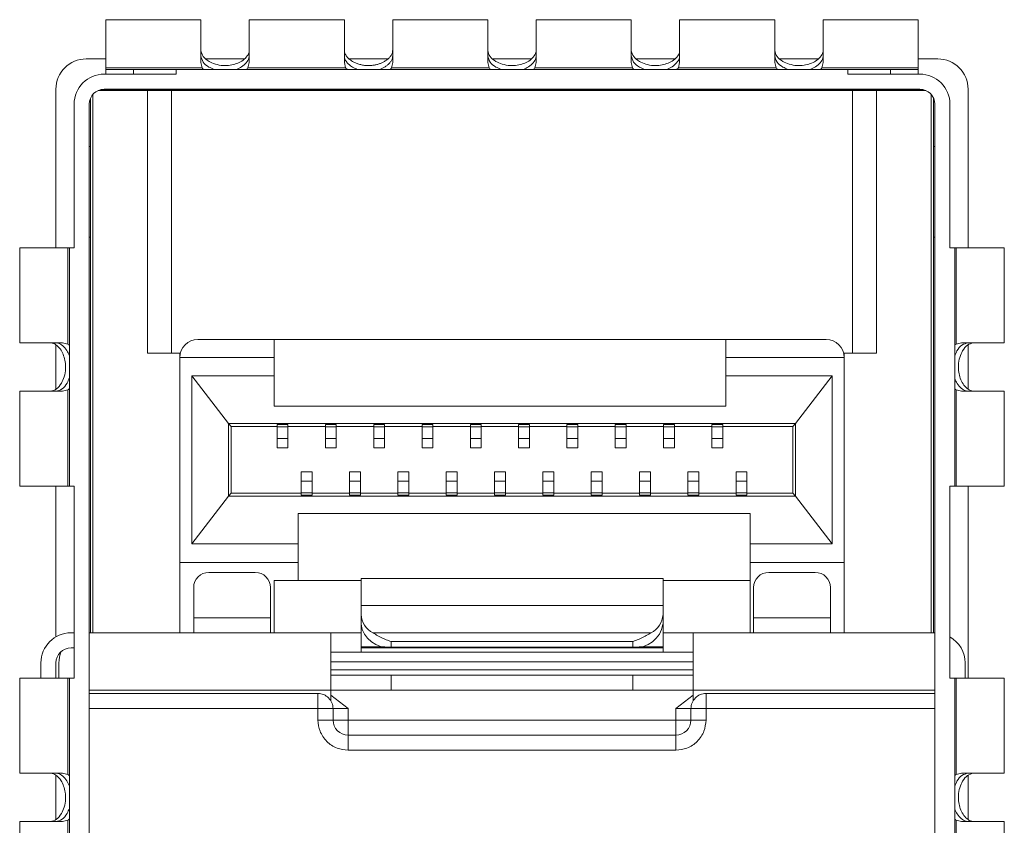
# Model space of a CAD drawing. Header units: millimetres. Extents: x -627 to -39, y 19 to 517.
# Tile 24 of 46: x -367 to -351, y 377 to 390. Entities that reach past the tile are written whole.
import ezdxf

# ---------------------------------------------------------------- set-up
doc = ezdxf.new("R2010")
doc.units = ezdxf.units.MM
doc.layers.get('0').update_dxf_attribs({"lineweight": 20})

msp = doc.modelspace()

# ---------------------------------------------------------------- linework, layer by layer
at = {"color": 7, "linetype": 'Continuous', "lineweight": 15}
for p, q in [((-363.973, 390.244), (-365.548, 390.244)), ((-365.548, 390.244), (-365.548, 389.446)), ((-363.973, 389.536), (-363.973, 390.244)), ((-361.598, 390.244), (-363.173, 390.244)), ((-363.173, 390.244), (-363.173, 389.536)), ((-361.598, 389.536), (-361.598, 390.244)), ((-359.223, 390.244), (-360.798, 390.244)), ((-360.798, 390.244), (-360.798, 389.536)), ((-359.223, 389.536), (-359.223, 390.244)), ((-356.848, 390.244), (-358.423, 390.244)), ((-358.423, 390.244), (-358.423, 389.536)), ((-356.848, 389.536), (-356.848, 390.244)), ((-354.473, 390.244), (-356.048, 390.244)), ((-356.048, 390.244), (-356.048, 389.536)), ((-354.473, 389.536), (-354.473, 390.244)), ((-352.098, 390.244), (-353.673, 390.244)), ((-353.673, 390.244), (-353.673, 389.536)), ((-352.098, 389.446), (-352.098, 390.244)), ((-365.548, 389.594), (-365.873, 389.594)), ((-363.257, 389.594), (-363.887, 389.594)), ((-360.877, 389.594), (-361.52, 389.594)), ((-358.507, 389.594), (-359.137, 389.594)), ((-356.132, 389.594), (-356.762, 389.594)), ((-353.757, 389.594), (-354.387, 389.594)), ((-351.773, 389.594), (-352.098, 389.594)), ((-365.548, 389.446), (-363.952, 389.446)), ((-365.548, 389.446), (-365.548, 389.422)), ((-365.548, 389.422), (-365.548, 389.344)), ((-365.548, 389.422), (-365.091, 389.422)), ((-365.091, 389.422), (-365.091, 389.344)), ((-364.384, 389.422), (-365.091, 389.422)), ((-364.384, 389.422), (-364.384, 389.344)), ((-353.263, 389.422), (-364.384, 389.422)), ((-363.952, 389.446), (-363.973, 389.536)), ((-363.173, 389.536), (-363.194, 389.446)), ((-363.194, 389.446), (-361.577, 389.446)), ((-361.577, 389.446), (-361.598, 389.536)), ((-360.798, 389.536), (-360.819, 389.446)), ((-360.819, 389.446), (-359.202, 389.446)), ((-359.202, 389.446), (-359.223, 389.536)), ((-358.423, 389.536), (-358.444, 389.446)), ((-358.444, 389.446), (-356.827, 389.446)), ((-356.827, 389.446), (-356.848, 389.536)), ((-356.048, 389.536), (-356.069, 389.446)), ((-356.069, 389.446), (-354.452, 389.446)), ((-354.452, 389.446), (-354.473, 389.536)), ((-353.673, 389.536), (-353.694, 389.446)), ((-353.694, 389.446), (-352.098, 389.446)), ((-353.263, 389.344), (-353.263, 389.422)), ((-353.263, 389.422), (-352.555, 389.422)), ((-352.555, 389.344), (-352.555, 389.422)), ((-352.555, 389.422), (-352.098, 389.422)), ((-352.098, 389.446), (-352.098, 389.422)), ((-352.098, 389.422), (-352.098, 389.344)), ((-365.573, 389.344), (-364.384, 389.344)), ((-353.263, 389.344), (-352.073, 389.344)), ((-366.373, 389.094), (-366.373, 386.469)), ((-364.586, 389.089), (-365.623, 389.089)), ((-365.573, 389.094), (-352.073, 389.094)), ((-364.308, 389.089), (-364.586, 389.089)), ((-364.308, 389.073), (-364.308, 389.089)), ((-353.339, 389.089), (-364.308, 389.089)), ((-353.339, 389.089), (-353.339, 389.073)), ((-353.06, 389.089), (-353.339, 389.089)), ((-352.024, 389.089), (-353.06, 389.089)), ((-351.273, 386.469), (-351.273, 389.094)), ((-365.803, 380.094), (-365.803, 388.942)), ((-365.765, 389.005), (-365.765, 380.094)), ((-364.857, 389.073), (-365.674, 389.073)), ((-364.857, 384.724), (-364.857, 389.073)), ((-364.458, 389.073), (-364.857, 389.073)), ((-364.458, 384.724), (-364.458, 389.073)), ((-353.188, 389.073), (-364.458, 389.073)), ((-352.79, 389.073), (-353.188, 389.073)), ((-353.188, 389.073), (-353.188, 384.724)), ((-352.79, 389.073), (-352.79, 384.724)), ((-351.973, 389.073), (-352.79, 389.073)), ((-351.882, 380.094), (-351.882, 389.005)), ((-351.843, 380.094), (-351.843, 388.942)), ((-366.073, 388.844), (-366.073, 386.469)), ((-365.823, 379.619), (-365.823, 388.844)), ((-351.823, 388.844), (-351.823, 379.619)), ((-351.573, 386.469), (-351.573, 388.844)), ((-365.823, 388.144), (-365.803, 388.144)), ((-351.823, 388.144), (-351.843, 388.144)), ((-365.803, 386.644), (-365.823, 386.644)), ((-351.843, 386.644), (-351.823, 386.644)), ((-366.973, 386.469), (-366.973, 384.894)), ((-366.175, 386.469), (-366.973, 386.469)), ((-366.175, 384.873), (-366.175, 386.469)), ((-366.151, 386.469), (-366.175, 386.469)), ((-366.151, 386.469), (-366.151, 382.519)), ((-366.151, 386.469), (-366.073, 386.469)), ((-351.495, 386.469), (-351.573, 386.469)), ((-351.495, 382.519), (-351.495, 386.469)), ((-351.495, 386.469), (-351.472, 386.469)), ((-351.472, 386.469), (-351.472, 384.873)), ((-350.673, 386.469), (-351.472, 386.469)), ((-350.673, 384.894), (-350.673, 386.469)), ((-366.973, 384.894), (-366.265, 384.894)), ((-366.373, 384.13), (-366.373, 384.857)), ((-366.265, 384.894), (-366.175, 384.873)), ((-362.763, 384.949), (-364.023, 384.949)), ((-362.763, 384.649), (-362.763, 384.949)), ((-355.283, 384.949), (-362.763, 384.949)), ((-355.283, 384.949), (-355.283, 384.649)), ((-353.623, 384.949), (-355.283, 384.949)), ((-351.472, 384.873), (-351.382, 384.894)), ((-351.382, 384.894), (-350.673, 384.894)), ((-351.273, 384.131), (-351.273, 384.859)), ((-364.323, 384.724), (-364.857, 384.724)), ((-364.323, 384.649), (-364.323, 384.724)), ((-353.323, 384.724), (-353.323, 384.649)), ((-352.79, 384.724), (-353.323, 384.724)), ((-364.323, 381.259), (-364.323, 384.649)), ((-362.763, 384.649), (-364.323, 384.649)), ((-362.763, 384.347), (-362.763, 384.649)), ((-353.323, 384.649), (-355.283, 384.649)), ((-355.283, 384.649), (-355.283, 384.347)), ((-353.323, 384.649), (-353.323, 381.259)), ((-364.125, 384.347), (-362.763, 384.347)), ((-364.125, 381.567), (-364.125, 384.347)), ((-363.518, 383.557), (-364.125, 384.347)), ((-362.763, 383.847), (-362.763, 384.347)), ((-355.283, 384.347), (-353.522, 384.347)), ((-355.283, 383.847), (-355.283, 384.347)), ((-353.522, 384.347), (-354.128, 383.557)), ((-353.522, 384.347), (-353.522, 381.567)), ((-366.973, 384.094), (-366.973, 382.519)), ((-366.265, 384.094), (-366.973, 384.094)), ((-366.175, 384.115), (-366.265, 384.094)), ((-366.175, 382.519), (-366.175, 384.115)), ((-351.382, 384.094), (-351.472, 384.115)), ((-351.472, 384.115), (-351.472, 382.519)), ((-350.673, 384.094), (-351.382, 384.094)), ((-350.673, 382.519), (-350.673, 384.094)), ((-362.763, 383.847), (-355.283, 383.847)), ((-354.128, 383.557), (-363.518, 383.557)), ((-363.518, 383.557), (-363.518, 382.357)), ((-363.473, 383.507), (-363.518, 383.557)), ((-362.533, 383.543), (-362.713, 383.543)), ((-362.713, 383.543), (-362.713, 383.505)), ((-362.533, 383.505), (-362.533, 383.543)), ((-361.733, 383.543), (-361.913, 383.543)), ((-361.913, 383.543), (-361.913, 383.505)), ((-361.733, 383.505), (-361.733, 383.543)), ((-360.933, 383.543), (-361.113, 383.543)), ((-361.113, 383.543), (-361.113, 383.505)), ((-360.933, 383.505), (-360.933, 383.543)), ((-360.133, 383.543), (-360.313, 383.543)), ((-360.313, 383.543), (-360.313, 383.505)), ((-360.133, 383.505), (-360.133, 383.543)), ((-359.333, 383.543), (-359.513, 383.543)), ((-359.513, 383.543), (-359.513, 383.505)), ((-359.333, 383.505), (-359.333, 383.543)), ((-358.533, 383.543), (-358.713, 383.543)), ((-358.713, 383.543), (-358.713, 383.505)), ((-358.533, 383.505), (-358.533, 383.543)), ((-357.733, 383.543), (-357.913, 383.543)), ((-357.913, 383.543), (-357.913, 383.505)), ((-357.733, 383.505), (-357.733, 383.543)), ((-356.933, 383.543), (-357.113, 383.543)), ((-357.113, 383.543), (-357.113, 383.505)), ((-356.933, 383.505), (-356.933, 383.543)), ((-356.133, 383.543), (-356.313, 383.543)), ((-356.313, 383.543), (-356.313, 383.505)), ((-356.133, 383.505), (-356.133, 383.543)), ((-355.333, 383.543), (-355.513, 383.543)), ((-355.513, 383.543), (-355.513, 383.505)), ((-355.333, 383.505), (-355.333, 383.543)), ((-354.128, 383.557), (-354.173, 383.507)), ((-354.128, 382.357), (-354.128, 383.557)), ((-362.713, 383.507), (-363.473, 383.507)), ((-363.473, 382.407), (-363.473, 383.507)), ((-362.713, 383.505), (-362.533, 383.505)), ((-362.713, 383.505), (-362.713, 383.31)), ((-361.913, 383.507), (-362.533, 383.507)), ((-362.533, 383.505), (-362.533, 383.31)), ((-361.913, 383.505), (-361.733, 383.505)), ((-361.913, 383.505), (-361.913, 383.31)), ((-361.113, 383.507), (-361.733, 383.507)), ((-361.733, 383.505), (-361.733, 383.31)), ((-361.113, 383.505), (-360.933, 383.505)), ((-361.113, 383.505), (-361.113, 383.31)), ((-360.313, 383.507), (-360.933, 383.507)), ((-360.933, 383.505), (-360.933, 383.31)), ((-360.313, 383.505), (-360.133, 383.505)), ((-360.313, 383.505), (-360.313, 383.31)), ((-359.513, 383.507), (-360.133, 383.507)), ((-360.133, 383.505), (-360.133, 383.31)), ((-359.513, 383.505), (-359.333, 383.505)), ((-359.513, 383.505), (-359.513, 383.31)), ((-358.713, 383.507), (-359.333, 383.507)), ((-359.333, 383.505), (-359.333, 383.31)), ((-358.713, 383.505), (-358.533, 383.505)), ((-358.713, 383.505), (-358.713, 383.31)), ((-357.913, 383.507), (-358.533, 383.507)), ((-358.533, 383.505), (-358.533, 383.31)), ((-357.913, 383.505), (-357.733, 383.505)), ((-357.913, 383.505), (-357.913, 383.31)), ((-357.113, 383.507), (-357.733, 383.507)), ((-357.733, 383.505), (-357.733, 383.31)), ((-357.113, 383.505), (-356.933, 383.505)), ((-357.113, 383.505), (-357.113, 383.31)), ((-356.313, 383.507), (-356.933, 383.507)), ((-356.933, 383.505), (-356.933, 383.31)), ((-356.313, 383.505), (-356.133, 383.505)), ((-356.313, 383.505), (-356.313, 383.31)), ((-355.513, 383.507), (-356.133, 383.507)), ((-356.133, 383.505), (-356.133, 383.31)), ((-355.513, 383.505), (-355.333, 383.505)), ((-355.513, 383.505), (-355.513, 383.31)), ((-354.173, 383.507), (-355.333, 383.507)), ((-355.333, 383.505), (-355.333, 383.31)), ((-354.173, 383.507), (-354.173, 382.407)), ((-362.713, 383.31), (-362.533, 383.31)), ((-362.713, 383.31), (-362.713, 383.157)), ((-362.533, 383.31), (-362.533, 383.157)), ((-361.913, 383.31), (-361.733, 383.31)), ((-361.913, 383.31), (-361.913, 383.157)), ((-361.733, 383.31), (-361.733, 383.157)), ((-361.113, 383.31), (-360.933, 383.31)), ((-361.113, 383.31), (-361.113, 383.157)), ((-360.933, 383.31), (-360.933, 383.157)), ((-360.313, 383.31), (-360.133, 383.31)), ((-360.313, 383.31), (-360.313, 383.157)), ((-360.133, 383.31), (-360.133, 383.157)), ((-359.513, 383.31), (-359.333, 383.31)), ((-359.513, 383.31), (-359.513, 383.157)), ((-359.333, 383.31), (-359.333, 383.157)), ((-358.713, 383.31), (-358.533, 383.31)), ((-358.713, 383.31), (-358.713, 383.157)), ((-358.533, 383.31), (-358.533, 383.157)), ((-357.913, 383.31), (-357.733, 383.31)), ((-357.913, 383.31), (-357.913, 383.157)), ((-357.733, 383.31), (-357.733, 383.157)), ((-357.113, 383.31), (-356.933, 383.31)), ((-357.113, 383.31), (-357.113, 383.157)), ((-356.933, 383.31), (-356.933, 383.157)), ((-356.313, 383.31), (-356.133, 383.31)), ((-356.313, 383.31), (-356.313, 383.157)), ((-356.133, 383.31), (-356.133, 383.157)), ((-355.513, 383.31), (-355.333, 383.31)), ((-355.513, 383.31), (-355.513, 383.157)), ((-355.333, 383.31), (-355.333, 383.157)), ((-362.713, 383.157), (-362.533, 383.157)), ((-361.913, 383.157), (-361.733, 383.157)), ((-361.113, 383.157), (-360.933, 383.157)), ((-360.313, 383.157), (-360.133, 383.157)), ((-359.513, 383.157), (-359.333, 383.157)), ((-358.713, 383.157), (-358.533, 383.157)), ((-357.913, 383.157), (-357.733, 383.157)), ((-357.113, 383.157), (-356.933, 383.157)), ((-356.313, 383.157), (-356.133, 383.157)), ((-355.513, 383.157), (-355.333, 383.157)), ((-362.133, 382.757), (-362.313, 382.757)), ((-362.313, 382.757), (-362.313, 382.604)), ((-362.133, 382.757), (-362.133, 382.604)), ((-361.333, 382.757), (-361.513, 382.757)), ((-361.513, 382.757), (-361.513, 382.604)), ((-361.333, 382.757), (-361.333, 382.604)), ((-360.533, 382.757), (-360.713, 382.757)), ((-360.713, 382.757), (-360.713, 382.604)), ((-360.533, 382.757), (-360.533, 382.604)), ((-359.733, 382.757), (-359.913, 382.757)), ((-359.913, 382.757), (-359.913, 382.604)), ((-359.733, 382.757), (-359.733, 382.604)), ((-358.933, 382.757), (-359.113, 382.757)), ((-359.113, 382.757), (-359.113, 382.604)), ((-358.933, 382.757), (-358.933, 382.604)), ((-358.133, 382.757), (-358.313, 382.757)), ((-358.313, 382.757), (-358.313, 382.604)), ((-358.133, 382.757), (-358.133, 382.604)), ((-357.333, 382.757), (-357.513, 382.757)), ((-357.513, 382.757), (-357.513, 382.604)), ((-357.333, 382.757), (-357.333, 382.604)), ((-356.533, 382.757), (-356.713, 382.757)), ((-356.713, 382.757), (-356.713, 382.604)), ((-356.533, 382.757), (-356.533, 382.604)), ((-355.733, 382.757), (-355.913, 382.757)), ((-355.913, 382.757), (-355.913, 382.604)), ((-355.733, 382.757), (-355.733, 382.604)), ((-354.933, 382.757), (-355.113, 382.757)), ((-355.113, 382.757), (-355.113, 382.604)), ((-354.933, 382.757), (-354.933, 382.604)), ((-362.133, 382.604), (-362.313, 382.604)), ((-362.313, 382.604), (-362.313, 382.409)), ((-362.133, 382.604), (-362.133, 382.409)), ((-361.333, 382.604), (-361.513, 382.604)), ((-361.513, 382.604), (-361.513, 382.409)), ((-361.333, 382.604), (-361.333, 382.409)), ((-360.533, 382.604), (-360.713, 382.604)), ((-360.713, 382.604), (-360.713, 382.409)), ((-360.533, 382.604), (-360.533, 382.409)), ((-359.733, 382.604), (-359.913, 382.604)), ((-359.913, 382.604), (-359.913, 382.409)), ((-359.733, 382.604), (-359.733, 382.409)), ((-358.933, 382.604), (-359.113, 382.604)), ((-359.113, 382.604), (-359.113, 382.409)), ((-358.933, 382.604), (-358.933, 382.409)), ((-358.133, 382.604), (-358.313, 382.604)), ((-358.313, 382.604), (-358.313, 382.409)), ((-358.133, 382.604), (-358.133, 382.409)), ((-357.333, 382.604), (-357.513, 382.604)), ((-357.513, 382.604), (-357.513, 382.409)), ((-357.333, 382.604), (-357.333, 382.409)), ((-356.533, 382.604), (-356.713, 382.604)), ((-356.713, 382.604), (-356.713, 382.409)), ((-356.533, 382.604), (-356.533, 382.409)), ((-355.733, 382.604), (-355.913, 382.604)), ((-355.913, 382.604), (-355.913, 382.409)), ((-355.733, 382.604), (-355.733, 382.409)), ((-354.933, 382.604), (-355.113, 382.604)), ((-355.113, 382.604), (-355.113, 382.409)), ((-354.933, 382.604), (-354.933, 382.409)), ((-366.973, 382.519), (-366.175, 382.519)), ((-366.373, 380.027), (-366.373, 382.519)), ((-366.175, 382.519), (-366.151, 382.519)), ((-366.073, 382.519), (-366.151, 382.519)), ((-366.073, 382.519), (-366.073, 379.344)), ((-363.518, 382.357), (-363.473, 382.407)), ((-363.473, 382.407), (-362.313, 382.407)), ((-362.133, 382.409), (-362.313, 382.409)), ((-362.313, 382.409), (-362.313, 382.371)), ((-362.133, 382.409), (-362.133, 382.371)), ((-362.133, 382.407), (-361.513, 382.407)), ((-361.513, 382.409), (-361.513, 382.371)), ((-361.333, 382.409), (-361.513, 382.409)), ((-361.333, 382.409), (-361.333, 382.371)), ((-361.333, 382.407), (-360.713, 382.407)), ((-360.533, 382.409), (-360.713, 382.409)), ((-360.713, 382.409), (-360.713, 382.371)), ((-360.533, 382.409), (-360.533, 382.371)), ((-360.533, 382.407), (-359.913, 382.407)), ((-359.913, 382.409), (-359.913, 382.371)), ((-359.733, 382.409), (-359.913, 382.409)), ((-359.733, 382.409), (-359.733, 382.371)), ((-359.733, 382.407), (-359.113, 382.407)), ((-358.933, 382.409), (-359.113, 382.409)), ((-359.113, 382.409), (-359.113, 382.371)), ((-358.933, 382.409), (-358.933, 382.371)), ((-358.933, 382.407), (-358.313, 382.407)), ((-358.133, 382.409), (-358.313, 382.409)), ((-358.313, 382.409), (-358.313, 382.371)), ((-358.133, 382.409), (-358.133, 382.371)), ((-358.133, 382.407), (-357.513, 382.407)), ((-357.513, 382.409), (-357.513, 382.371)), ((-357.333, 382.409), (-357.513, 382.409)), ((-357.333, 382.409), (-357.333, 382.371)), ((-357.333, 382.407), (-356.713, 382.407)), ((-356.713, 382.409), (-356.713, 382.371)), ((-356.533, 382.409), (-356.713, 382.409)), ((-356.533, 382.409), (-356.533, 382.371)), ((-356.533, 382.407), (-355.913, 382.407)), ((-355.733, 382.409), (-355.913, 382.409)), ((-355.913, 382.409), (-355.913, 382.371)), ((-355.733, 382.409), (-355.733, 382.371)), ((-355.733, 382.407), (-355.113, 382.407)), ((-355.113, 382.409), (-355.113, 382.371)), ((-354.933, 382.409), (-355.113, 382.409)), ((-354.933, 382.409), (-354.933, 382.371)), ((-354.933, 382.407), (-354.173, 382.407)), ((-354.173, 382.407), (-354.128, 382.357)), ((-351.573, 379.344), (-351.573, 382.519)), ((-351.573, 382.519), (-351.495, 382.519)), ((-351.472, 382.519), (-351.495, 382.519)), ((-351.472, 382.519), (-350.673, 382.519)), ((-351.273, 379.344), (-351.273, 382.519)), ((-364.125, 381.567), (-363.518, 382.357)), ((-363.518, 382.357), (-354.128, 382.357)), ((-362.313, 382.371), (-362.133, 382.371)), ((-361.513, 382.371), (-361.333, 382.371)), ((-360.713, 382.371), (-360.533, 382.371)), ((-359.913, 382.371), (-359.733, 382.371)), ((-359.113, 382.371), (-358.933, 382.371)), ((-358.313, 382.371), (-358.133, 382.371)), ((-357.513, 382.371), (-357.333, 382.371)), ((-356.713, 382.371), (-356.533, 382.371)), ((-355.913, 382.371), (-355.733, 382.371)), ((-355.113, 382.371), (-354.933, 382.371)), ((-354.128, 382.357), (-353.522, 381.567)), ((-354.883, 382.067), (-362.363, 382.067)), ((-362.363, 382.067), (-362.363, 381.567)), ((-354.883, 381.567), (-354.883, 382.067)), ((-362.363, 381.567), (-364.125, 381.567)), ((-362.363, 381.259), (-362.363, 381.567)), ((-354.883, 381.567), (-354.883, 381.259)), ((-353.522, 381.567), (-354.883, 381.567)), ((-364.323, 381.259), (-362.363, 381.259)), ((-364.323, 381.259), (-364.323, 380.094)), ((-362.363, 380.959), (-362.363, 381.259)), ((-354.883, 381.259), (-353.323, 381.259)), ((-354.883, 381.259), (-354.883, 380.094)), ((-353.323, 380.094), (-353.323, 381.259)), ((-363.073, 381.094), (-363.843, 381.094)), ((-353.803, 381.094), (-354.573, 381.094)), ((-362.763, 380.959), (-362.363, 380.959)), ((-362.763, 380.094), (-362.763, 380.959)), ((-362.363, 380.959), (-361.323, 380.959)), ((-356.323, 380.994), (-361.323, 380.994)), ((-361.323, 380.994), (-361.323, 380.547)), ((-356.323, 380.547), (-356.323, 380.994)), ((-356.323, 380.959), (-354.883, 380.959)), ((-364.093, 380.344), (-364.093, 380.844)), ((-362.823, 380.844), (-362.823, 380.344)), ((-354.823, 380.344), (-354.823, 380.844)), ((-353.553, 380.844), (-353.553, 380.344)), ((-361.323, 380.547), (-361.323, 380.398)), ((-361.323, 380.547), (-356.323, 380.547)), ((-356.323, 380.398), (-356.323, 380.547)), ((-364.093, 380.344), (-362.823, 380.344)), ((-364.093, 380.094), (-364.093, 380.344)), ((-362.823, 380.344), (-362.823, 380.094)), ((-361.323, 380.237), (-361.323, 380.398)), ((-356.323, 380.237), (-356.323, 380.398)), ((-354.823, 380.094), (-354.823, 380.344)), ((-354.823, 380.344), (-353.553, 380.344)), ((-353.553, 380.344), (-353.553, 380.094)), ((-361.323, 379.863), (-361.323, 380.237)), ((-356.323, 379.863), (-356.323, 380.237)), ((-366.073, 380.094), (-366.123, 380.094)), ((-365.823, 380.094), (-361.823, 380.094)), ((-361.823, 379.144), (-361.823, 380.094)), ((-361.823, 380.094), (-361.323, 380.094)), ((-361.123, 380.091), (-356.523, 380.091)), ((-356.323, 380.094), (-355.823, 380.094)), ((-355.823, 380.094), (-355.823, 379.144)), ((-355.823, 380.094), (-351.823, 380.094)), ((-366.073, 379.844), (-366.123, 379.844)), ((-361.323, 379.863), (-361.323, 379.844)), ((-356.323, 379.844), (-361.323, 379.844)), ((-361.323, 379.775), (-361.323, 379.844)), ((-360.823, 379.951), (-360.823, 379.854)), ((-356.823, 379.951), (-360.823, 379.951)), ((-356.823, 379.854), (-360.823, 379.854)), ((-356.823, 379.854), (-356.823, 379.951)), ((-356.323, 379.844), (-356.323, 379.863)), ((-356.323, 379.844), (-356.323, 379.775)), ((-361.823, 379.775), (-355.823, 379.775)), ((-366.623, 379.344), (-366.623, 379.594)), ((-366.373, 379.594), (-366.373, 379.344)), ((-366.323, 379.344), (-366.323, 379.594)), ((-365.823, 374.069), (-365.823, 379.619)), ((-361.823, 379.614), (-355.823, 379.614)), ((-361.823, 379.482), (-355.823, 379.482)), ((-351.823, 379.619), (-351.823, 374.069)), ((-351.323, 379.344), (-351.323, 379.594)), ((-366.973, 379.344), (-366.973, 377.769)), ((-366.175, 379.344), (-366.973, 379.344)), ((-366.175, 377.748), (-366.175, 379.344)), ((-366.151, 379.344), (-366.175, 379.344)), ((-366.151, 379.344), (-366.151, 376.558)), ((-366.151, 379.344), (-366.073, 379.344)), ((-361.823, 379.394), (-360.823, 379.394)), ((-360.823, 379.394), (-360.823, 379.144)), ((-360.823, 379.394), (-356.823, 379.394)), ((-356.823, 379.144), (-356.823, 379.394)), ((-356.823, 379.394), (-355.823, 379.394)), ((-351.495, 379.344), (-351.573, 379.344)), ((-351.495, 376.558), (-351.495, 379.344)), ((-351.495, 379.344), (-351.472, 379.344)), ((-351.472, 379.344), (-351.472, 377.748)), ((-350.673, 379.344), (-351.472, 379.344)), ((-350.673, 377.769), (-350.673, 379.344)), ((-365.823, 379.144), (-361.823, 379.144)), ((-361.823, 378.971), (-361.823, 379.144)), ((-360.823, 379.144), (-361.823, 379.144)), ((-360.823, 379.144), (-356.823, 379.144)), ((-355.823, 379.144), (-356.823, 379.144)), ((-355.823, 379.144), (-351.823, 379.144)), ((-355.823, 379.144), (-355.823, 378.971)), ((-362.036, 379.089), (-365.823, 379.089)), ((-362.036, 378.839), (-362.036, 379.089)), ((-361.823, 379.059), (-361.536, 378.839)), ((-356.111, 378.839), (-355.823, 379.059)), ((-355.611, 379.089), (-355.611, 378.839)), ((-351.823, 379.089), (-355.611, 379.089)), ((-362.036, 378.839), (-365.823, 378.839)), ((-361.786, 378.839), (-362.036, 378.839)), ((-362.036, 378.649), (-362.036, 378.839)), ((-361.786, 378.649), (-361.786, 378.839)), ((-361.786, 378.839), (-361.536, 378.839)), ((-361.536, 378.839), (-361.536, 378.649)), ((-356.111, 378.839), (-355.861, 378.839)), ((-356.111, 378.649), (-356.111, 378.839)), ((-355.611, 378.839), (-355.861, 378.839)), ((-355.861, 378.839), (-355.861, 378.649)), ((-355.611, 378.839), (-355.611, 378.649)), ((-351.823, 378.839), (-355.611, 378.839)), ((-362.036, 378.649), (-361.786, 378.649)), ((-361.536, 378.649), (-361.786, 378.649)), ((-361.536, 378.472), (-361.536, 378.649)), ((-361.536, 378.649), (-356.111, 378.649)), ((-356.111, 378.649), (-356.111, 378.399)), ((-355.934, 378.649), (-356.111, 378.649)), ((-355.861, 378.649), (-355.934, 378.649)), ((-355.611, 378.649), (-355.861, 378.649)), ((-361.536, 378.399), (-361.536, 378.472)), ((-356.111, 378.399), (-361.536, 378.399)), ((-361.536, 378.149), (-361.536, 378.399)), ((-356.111, 378.149), (-356.111, 378.399)), ((-356.111, 378.149), (-361.536, 378.149)), ((-366.973, 377.769), (-366.265, 377.769)), ((-366.373, 377.005), (-366.373, 377.732)), ((-366.265, 377.769), (-366.175, 377.748)), ((-351.472, 377.748), (-351.382, 377.769)), ((-351.382, 377.769), (-350.673, 377.769)), ((-351.273, 377.006), (-351.273, 377.734)), ((-366.973, 376.969), (-366.973, 375.394)), ((-366.265, 376.969), (-366.973, 376.969)), ((-366.175, 376.99), (-366.265, 376.969)), ((-366.175, 375.394), (-366.175, 376.99)), ((-351.382, 376.969), (-351.472, 376.99)), ((-351.472, 376.99), (-351.472, 375.394)), ((-350.673, 376.969), (-351.382, 376.969)), ((-350.673, 375.394), (-350.673, 376.969))]:
    msp.add_line(p, q, dxfattribs=at)
at = {"color": 8, "linetype": 'Continuous', "lineweight": 15}
for p, q in [((-364.586, 389.073), (-364.586, 389.089)), ((-353.06, 389.089), (-353.06, 389.073)), ((-361.323, 379.863), (-360.931, 379.863)), ((-356.716, 379.863), (-356.323, 379.863))]:
    msp.add_line(p, q, dxfattribs=at)
at = {"color": 7, "linetype": 'Continuous', "lineweight": 15}
for centre, radius, start, end in [((-365.873, 389.094), 0.5, 90, 180), ((-351.773, 389.094), 0.5, 0, 90), ((-365.573, 388.844), 0.5, 90, 180), ((-352.073, 388.844), 0.5, 0, 90), ((-365.573, 388.844), 0.25, 90, 180), ((-352.073, 388.844), 0.25, 0, 90), ((-364.023, 384.649), 0.3, 90, 180), ((-353.623, 384.649), 0.3, 0, 90), ((-363.843, 380.844), 0.25, 90, 180), ((-363.073, 380.844), 0.25, 0, 90), ((-354.573, 380.844), 0.25, 90, 180), ((-353.803, 380.844), 0.25, 0, 90), ((-360.96, 380.416), 0.363, 182.8987, 243.3528), ((-356.686, 380.416), 0.363, 296.6472, 357.1013), ((-360.875, 380.305), 0.453, 188.5425, 276.5356), ((-356.772, 380.305), 0.453, 263.4644, 351.4575), ((-366.123, 379.594), 0.5, 90, 180), ((-351.823, 379.594), 0.5, 0, 60), ((-366.123, 379.594), 0.25, 90, 180), ((-365.823, 379.594), 0.5, 157.6684, 180), ((-362.036, 378.839), 0.25, 45, 90), ((-362.036, 378.839), 0.25, 0, 45), ((-355.611, 378.839), 0.25, 135, 180), ((-355.611, 378.839), 0.25, 90, 135), ((-361.536, 378.649), 0.25, 180, 270), ((-356.111, 378.649), 0.25, 270, 0)]:
    msp.add_arc(centre, radius, start, end, dxfattribs=at)
for points, knots in [([(-363.973, 389.735), (-363.966, 389.701), (-363.951, 389.638), (-363.855, 389.557), (-363.738, 389.504), (-363.612, 389.481), (-363.489, 389.487), (-363.382, 389.515), (-363.288, 389.561), (-363.212, 389.626), (-363.177, 389.688), (-363.174, 389.724), (-363.173, 389.735)], [0, 0, 0, 0, 0.1496803, 0.279253, 0.3774907, 0.4762894, 0.561608, 0.642697, 0.7311223, 0.834171, 0.9538171, 1, 1, 1, 1]), ([(-361.598, 389.735), (-361.596, 389.718), (-361.593, 389.685), (-361.564, 389.637), (-361.521, 389.592), (-361.472, 389.556), (-361.416, 389.528), (-361.36, 389.507), (-361.297, 389.492), (-361.234, 389.484), (-361.172, 389.484), (-361.115, 389.49), (-361.062, 389.5), (-361.011, 389.516), (-360.964, 389.536), (-360.919, 389.561), (-360.879, 389.59), (-360.843, 389.625), (-360.816, 389.663), (-360.803, 389.696), (-360.799, 389.719), (-360.799, 389.73), (-360.798, 389.735)], [0, 0, 0, 0, 0.0734955, 0.1498648, 0.2136394, 0.2795168, 0.3279799, 0.3777428, 0.4262687, 0.4766717, 0.5186703, 0.5620276, 0.6020564, 0.6430724, 0.6867723, 0.7314157, 0.7823421, 0.8343711, 0.8934341, 0.9539583, 0.9769374, 1, 1, 1, 1]), ([(-359.223, 389.735), (-359.216, 389.701), (-359.201, 389.638), (-359.105, 389.557), (-358.988, 389.504), (-358.862, 389.481), (-358.739, 389.487), (-358.632, 389.515), (-358.538, 389.561), (-358.462, 389.626), (-358.427, 389.688), (-358.424, 389.724), (-358.423, 389.735)], [0, 0, 0, 0, 0.14968, 0.279253, 0.377491, 0.476289, 0.561608, 0.642697, 0.731122, 0.834171, 0.953817, 1, 1, 1, 1]), ([(-356.848, 389.735), (-356.841, 389.701), (-356.826, 389.638), (-356.73, 389.557), (-356.613, 389.504), (-356.487, 389.481), (-356.364, 389.487), (-356.257, 389.515), (-356.163, 389.561), (-356.087, 389.626), (-356.052, 389.688), (-356.049, 389.724), (-356.048, 389.735)], [0, 0, 0, 0, 0.1496803, 0.279253, 0.3774907, 0.4762894, 0.561608, 0.642697, 0.7311223, 0.834171, 0.9538171, 1, 1, 1, 1]), ([(-354.473, 389.735), (-354.466, 389.701), (-354.451, 389.638), (-354.355, 389.557), (-354.238, 389.504), (-354.112, 389.481), (-353.989, 389.487), (-353.882, 389.515), (-353.788, 389.561), (-353.712, 389.626), (-353.677, 389.688), (-353.674, 389.724), (-353.673, 389.735)], [0, 0, 0, 0, 0.1496803, 0.279253, 0.3774907, 0.4762894, 0.561608, 0.642697, 0.7311223, 0.834171, 0.9538171, 1, 1, 1, 1]), ([(-363.973, 389.645), (-363.965, 389.611), (-363.951, 389.547), (-363.863, 389.466), (-363.785, 389.434), (-363.755, 389.422)], [0, 0, 0, 0, 0.416163, 0.781143, 1, 1, 1, 1]), ([(-363.386, 389.422), (-363.356, 389.436), (-363.288, 389.465), (-363.214, 389.533), (-363.177, 389.596), (-363.174, 389.634), (-363.173, 389.645)], [0, 0, 0, 0, 0.235104, 0.523179, 0.860048, 1, 1, 1, 1]), ([(-361.598, 389.645), (-361.596, 389.629), (-361.593, 389.595), (-361.564, 389.545), (-361.522, 389.499), (-361.472, 389.463), (-361.425, 389.437), (-361.395, 389.426), (-361.384, 389.422)], [0, 0, 0, 0, 0.20548, 0.418783, 0.59935, 0.785884, 0.921449, 1, 1, 1, 1]), ([(-361.011, 389.422), (-360.996, 389.428), (-360.965, 389.441), (-360.922, 389.466), (-360.881, 389.495), (-360.845, 389.531), (-360.817, 389.57), (-360.804, 389.603), (-360.799, 389.629), (-360.799, 389.64), (-360.798, 389.645)], [0, 0, 0, 0, 0.11016, 0.234454, 0.377118, 0.522828, 0.689471, 0.860189, 0.92995, 1, 1, 1, 1]), ([(-359.223, 389.645), (-359.215, 389.611), (-359.201, 389.547), (-359.113, 389.466), (-359.035, 389.434), (-359.005, 389.422)], [0, 0, 0, 0, 0.416163, 0.781143, 1, 1, 1, 1]), ([(-358.636, 389.422), (-358.606, 389.436), (-358.538, 389.465), (-358.464, 389.533), (-358.427, 389.596), (-358.424, 389.634), (-358.423, 389.645)], [0, 0, 0, 0, 0.235104, 0.523179, 0.860048, 1, 1, 1, 1]), ([(-356.848, 389.645), (-356.84, 389.611), (-356.826, 389.547), (-356.738, 389.466), (-356.66, 389.434), (-356.63, 389.422)], [0, 0, 0, 0, 0.416163, 0.781143, 1, 1, 1, 1]), ([(-356.261, 389.422), (-356.231, 389.436), (-356.163, 389.465), (-356.089, 389.533), (-356.052, 389.596), (-356.049, 389.634), (-356.048, 389.645)], [0, 0, 0, 0, 0.235104, 0.523179, 0.860048, 1, 1, 1, 1]), ([(-354.473, 389.645), (-354.465, 389.611), (-354.451, 389.547), (-354.363, 389.466), (-354.285, 389.434), (-354.255, 389.422)], [0, 0, 0, 0, 0.416163, 0.781143, 1, 1, 1, 1]), ([(-353.886, 389.422), (-353.856, 389.436), (-353.788, 389.465), (-353.714, 389.533), (-353.677, 389.596), (-353.674, 389.634), (-353.673, 389.645)], [0, 0, 0, 0, 0.235104, 0.523179, 0.860048, 1, 1, 1, 1]), ([(-363.952, 389.446), (-363.948, 389.439), (-363.94, 389.425), (-363.926, 389.423), (-363.92, 389.422)], [0, 0, 0, 0, 0.515666, 1, 1, 1, 1]), ([(-363.194, 389.446), (-363.199, 389.439), (-363.207, 389.425), (-363.22, 389.423), (-363.227, 389.422)], [0, 0, 0, 0, 0.515666, 1, 1, 1, 1]), ([(-361.577, 389.446), (-361.573, 389.439), (-361.565, 389.425), (-361.551, 389.423), (-361.545, 389.422)], [0, 0, 0, 0, 0.515666, 1, 1, 1, 1]), ([(-360.819, 389.446), (-360.824, 389.439), (-360.832, 389.425), (-360.845, 389.423), (-360.852, 389.422)], [0, 0, 0, 0, 0.515666, 1, 1, 1, 1]), ([(-359.202, 389.446), (-359.198, 389.439), (-359.19, 389.425), (-359.176, 389.423), (-359.17, 389.422)], [0, 0, 0, 0, 0.515666, 1, 1, 1, 1]), ([(-358.444, 389.446), (-358.449, 389.439), (-358.457, 389.425), (-358.47, 389.423), (-358.477, 389.422)], [0, 0, 0, 0, 0.515666, 1, 1, 1, 1]), ([(-356.827, 389.446), (-356.823, 389.439), (-356.815, 389.425), (-356.801, 389.423), (-356.795, 389.422)], [0, 0, 0, 0, 0.515666, 1, 1, 1, 1]), ([(-356.069, 389.446), (-356.074, 389.439), (-356.082, 389.425), (-356.095, 389.423), (-356.102, 389.422)], [0, 0, 0, 0, 0.515666, 1, 1, 1, 1]), ([(-354.452, 389.446), (-354.448, 389.439), (-354.44, 389.425), (-354.426, 389.423), (-354.42, 389.422)], [0, 0, 0, 0, 0.515666, 1, 1, 1, 1]), ([(-353.694, 389.446), (-353.699, 389.439), (-353.707, 389.425), (-353.72, 389.423), (-353.727, 389.422)], [0, 0, 0, 0, 0.515666, 1, 1, 1, 1]), ([(-366.464, 384.094), (-366.43, 384.102), (-366.367, 384.116), (-366.286, 384.212), (-366.233, 384.33), (-366.21, 384.456), (-366.216, 384.578), (-366.244, 384.685), (-366.29, 384.78), (-366.356, 384.856), (-366.417, 384.891), (-366.454, 384.893), (-366.464, 384.894)], [0, 0, 0, 0, 0.1496803, 0.279253, 0.3774907, 0.4762894, 0.561608, 0.642697, 0.7311223, 0.834171, 0.9538171, 1, 1, 1, 1]), ([(-366.151, 384.681), (-366.165, 384.712), (-366.195, 384.779), (-366.262, 384.854), (-366.325, 384.89), (-366.363, 384.893), (-366.375, 384.894)], [0, 0, 0, 0, 0.235104, 0.523179, 0.860048, 1, 1, 1, 1]), ([(-366.175, 384.873), (-366.168, 384.869), (-366.154, 384.86), (-366.152, 384.847), (-366.151, 384.841)], [0, 0, 0, 0, 0.515666, 1, 1, 1, 1]), ([(-351.272, 384.894), (-351.306, 384.886), (-351.37, 384.872), (-351.452, 384.784), (-351.483, 384.705), (-351.495, 384.676)], [0, 0, 0, 0, 0.416163, 0.781143, 1, 1, 1, 1]), ([(-351.472, 384.873), (-351.479, 384.869), (-351.493, 384.86), (-351.495, 384.847), (-351.495, 384.841)], [0, 0, 0, 0, 0.515666, 1, 1, 1, 1]), ([(-351.183, 384.894), (-351.217, 384.886), (-351.28, 384.872), (-351.361, 384.776), (-351.414, 384.658), (-351.437, 384.533), (-351.431, 384.41), (-351.403, 384.303), (-351.356, 384.209), (-351.291, 384.132), (-351.23, 384.098), (-351.193, 384.095), (-351.183, 384.094)], [0, 0, 0, 0, 0.1496803, 0.279253, 0.3774907, 0.4762894, 0.561608, 0.642697, 0.7311223, 0.834171, 0.9538171, 1, 1, 1, 1]), ([(-366.375, 384.094), (-366.34, 384.102), (-366.276, 384.117), (-366.195, 384.204), (-366.163, 384.283), (-366.151, 384.312)], [0, 0, 0, 0, 0.416163, 0.781143, 1, 1, 1, 1]), ([(-351.495, 384.307), (-351.482, 384.277), (-351.452, 384.209), (-351.385, 384.135), (-351.322, 384.098), (-351.283, 384.095), (-351.272, 384.094)], [0, 0, 0, 0, 0.235104, 0.523179, 0.860048, 1, 1, 1, 1]), ([(-366.151, 384.148), (-366.152, 384.14), (-366.154, 384.127), (-366.168, 384.119), (-366.175, 384.115)], [0, 0, 0, 0, 0.544595, 1, 1, 1, 1]), ([(-351.495, 384.148), (-351.494, 384.14), (-351.492, 384.127), (-351.478, 384.119), (-351.472, 384.115)], [0, 0, 0, 0, 0.544595, 1, 1, 1, 1]), ([(-361.123, 380.091), (-361.097, 380.076), (-361.029, 380.036), (-360.927, 379.985), (-360.852, 379.959), (-360.825, 379.951), (-360.823, 379.951)], [0, 0, 0, 0, 0.277151, 0.73004, 0.986777, 1, 1, 1, 1]), ([(-356.823, 379.951), (-356.822, 379.951), (-356.761, 379.969), (-356.671, 380.007), (-356.573, 380.063), (-356.535, 380.084), (-356.523, 380.091)], [0, 0, 0, 0, 0.013233, 0.595284, 0.868127, 1, 1, 1, 1]), ([(-361.536, 378.149), (-361.599, 378.156), (-361.696, 378.166), (-361.812, 378.228), (-361.892, 378.293), (-361.956, 378.373), (-362.019, 378.489), (-362.029, 378.586), (-362.036, 378.649)], [0, 0, 0, 0, 0.239443, 0.369379, 0.5, 0.629936, 0.760557, 1, 1, 1, 1]), ([(-355.611, 378.649), (-355.618, 378.586), (-355.628, 378.489), (-355.69, 378.373), (-355.755, 378.293), (-355.834, 378.229), (-355.951, 378.166), (-356.048, 378.156), (-356.111, 378.149)], [0, 0, 0, 0, 0.239443, 0.369379, 0.5, 0.629936, 0.760557, 1, 1, 1, 1]), ([(-366.464, 376.969), (-366.43, 376.977), (-366.367, 376.991), (-366.286, 377.087), (-366.233, 377.205), (-366.21, 377.331), (-366.216, 377.453), (-366.244, 377.56), (-366.29, 377.655), (-366.356, 377.731), (-366.417, 377.766), (-366.454, 377.768), (-366.464, 377.769)], [0, 0, 0, 0, 0.14968, 0.279253, 0.377491, 0.476289, 0.561608, 0.642697, 0.731122, 0.834171, 0.953817, 1, 1, 1, 1]), ([(-366.151, 377.556), (-366.165, 377.587), (-366.195, 377.654), (-366.262, 377.729), (-366.325, 377.765), (-366.363, 377.768), (-366.375, 377.769)], [0, 0, 0, 0, 0.235104, 0.523179, 0.860048, 1, 1, 1, 1]), ([(-366.175, 377.748), (-366.168, 377.744), (-366.154, 377.735), (-366.152, 377.722), (-366.151, 377.716)], [0, 0, 0, 0, 0.515666, 1, 1, 1, 1]), ([(-351.272, 377.769), (-351.306, 377.761), (-351.37, 377.747), (-351.452, 377.659), (-351.483, 377.58), (-351.495, 377.551)], [0, 0, 0, 0, 0.416163, 0.781143, 1, 1, 1, 1]), ([(-351.472, 377.748), (-351.479, 377.744), (-351.493, 377.735), (-351.495, 377.722), (-351.495, 377.716)], [0, 0, 0, 0, 0.515666, 1, 1, 1, 1]), ([(-351.183, 377.769), (-351.217, 377.761), (-351.28, 377.747), (-351.361, 377.651), (-351.414, 377.533), (-351.437, 377.408), (-351.431, 377.285), (-351.403, 377.178), (-351.356, 377.084), (-351.291, 377.007), (-351.23, 376.973), (-351.193, 376.97), (-351.183, 376.969)], [0, 0, 0, 0, 0.14968, 0.279253, 0.377491, 0.476289, 0.561608, 0.642697, 0.731122, 0.834171, 0.953817, 1, 1, 1, 1]), ([(-366.375, 376.969), (-366.34, 376.977), (-366.276, 376.992), (-366.195, 377.079), (-366.163, 377.158), (-366.151, 377.187)], [0, 0, 0, 0, 0.416163, 0.781143, 1, 1, 1, 1]), ([(-351.495, 377.182), (-351.482, 377.152), (-351.452, 377.084), (-351.385, 377.01), (-351.322, 376.973), (-351.283, 376.97), (-351.272, 376.969)], [0, 0, 0, 0, 0.235104, 0.523179, 0.860048, 1, 1, 1, 1]), ([(-366.151, 377.023), (-366.152, 377.015), (-366.154, 377.002), (-366.168, 376.994), (-366.175, 376.99)], [0, 0, 0, 0, 0.5445946, 1, 1, 1, 1]), ([(-351.495, 377.023), (-351.494, 377.015), (-351.492, 377.002), (-351.478, 376.994), (-351.472, 376.99)], [0, 0, 0, 0, 0.544595, 1, 1, 1, 1])]:
    msp.add_open_spline(points, degree=3, knots=knots, dxfattribs=at)

doc.saveas('drawing.dxf')
